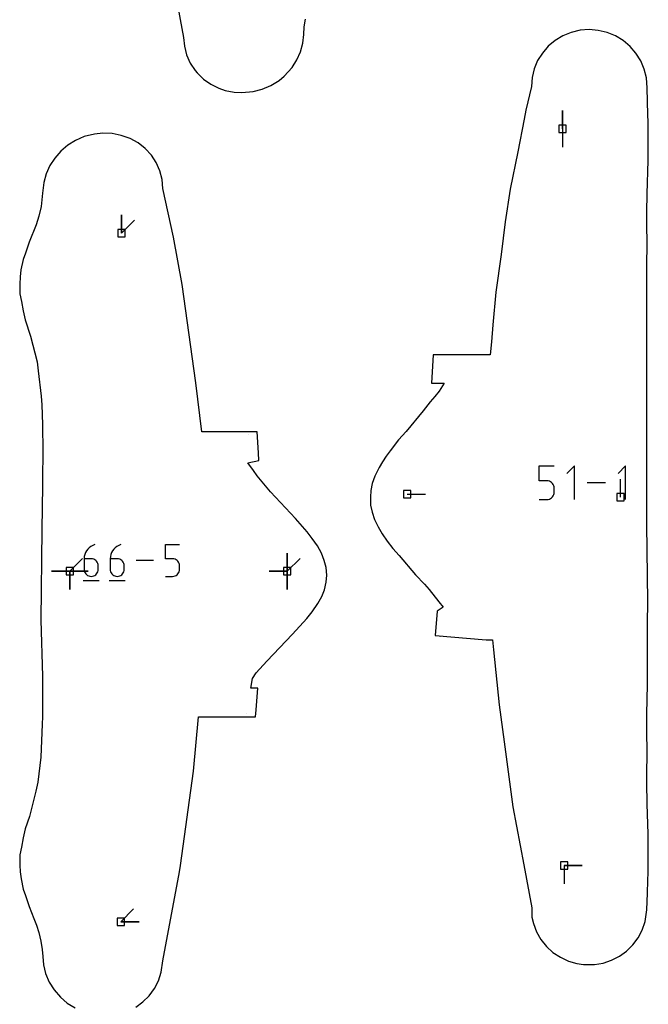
# Model space of a CAD drawing. Extents: x 0 to 600, y 0 to 900.
# Tile 17 of 55: x 240 to 289, y 739 to 816. Entities that reach past the tile are written whole.
import ezdxf

# ---------------------------------------------------------------- set-up
doc = ezdxf.new("R2010")
doc.units = 0

msp = doc.modelspace()

# ---------------------------------------------------------------- linework, layer by layer
at = {"layer": 'annotation', "color": 1}
for p, q in [((282.113148, 806.987938), (282.113148, 808.416687)), ((282.113148, 806.987938), (282.113148, 808.416687)), ((282.113148, 808.416687), (282.113148, 806.987938)), ((282.113148, 806.987938), (282.113148, 805.559188)), ((247.644891, 798.837348), (247.644891, 800.266098)), ((247.644891, 798.837348), (247.644891, 800.266098)), ((247.644891, 800.266098), (247.644891, 798.837348)), ((247.644891, 798.837348), (248.65517, 799.847627)), ((272.351346, 789.085764), (272.351052, 789.081183)), ((257.533631, 783.056982), (257.533239, 783.062758)), ((280.297611, 779.457858), (280.297611, 780.6307)), ((280.297611, 780.6307), (281.467314, 780.6307)), ((283.040558, 780.6307), (282.455046, 780.045022)), ((283.040558, 777.996968), (283.040558, 780.6307)), ((287.041448, 780.6307), (286.455936, 780.045022)), ((287.041448, 777.996968), (287.041448, 780.6307)), ((280.882463, 779.457858), (280.297611, 779.457858)), ((280.987476, 779.448471), (280.882463, 779.457858)), ((281.08636, 779.421399), (280.987476, 779.448471)), ((281.177455, 779.378273), (281.08636, 779.421399)), ((281.259096, 779.320727), (281.177455, 779.378273)), ((286.646594, 778.170721), (286.646594, 779.599471)), ((281.329621, 779.250393), (281.259096, 779.320727)), ((281.387368, 779.168904), (281.329621, 779.250393)), ((281.430674, 779.077893), (281.387368, 779.168904)), ((281.457877, 778.978991), (281.430674, 779.077893)), ((281.457872, 778.477271), (281.467314, 778.58248)), ((281.467314, 778.873833), (281.457877, 778.978991)), ((281.467314, 778.58248), (281.467314, 778.873833)), ((281.467314, 778.873833), (281.467314, 778.873833)), ((285.468452, 779.313834), (284.028373, 779.313834)), ((269.976293, 778.408846), (271.405043, 778.408846)), ((280.297611, 777.996968), (280.882463, 777.996968)), ((280.882463, 777.996968), (280.987432, 778.006406)), ((280.882463, 777.996968), (280.882463, 777.996968)), ((280.987432, 778.006406), (281.086294, 778.033616)), ((281.086294, 778.033616), (281.177381, 778.076939)), ((281.177381, 778.076939), (281.259028, 778.13472)), ((281.259028, 778.13472), (281.329566, 778.2053)), ((281.329566, 778.2053), (281.387331, 778.287024)), ((281.387331, 778.287024), (281.430655, 778.378233)), ((281.430655, 778.378233), (281.457872, 778.477271)), ((244.897219, 773.985984), (244.819154, 773.843811)), ((244.994256, 774.115574), (244.897219, 773.985984)), ((245.108777, 774.230581), (244.994256, 774.115574)), ((245.239293, 774.329005), (245.108777, 774.230581)), ((245.384316, 774.408844), (245.239293, 774.329005)), ((245.542356, 774.4681), (245.384316, 774.408844)), ((245.542356, 774.4681), (245.542356, 774.4681)), ((246.932178, 773.985984), (246.854113, 773.843811)), ((247.029215, 774.115574), (246.932178, 773.985984)), ((247.143736, 774.230581), (247.029215, 774.115574)), ((247.274252, 774.329005), (247.143736, 774.230581)), ((247.419274, 774.408844), (247.274252, 774.329005)), ((247.577314, 774.4681), (247.419274, 774.408844)), ((247.577314, 774.4681), (247.577314, 774.4681)), ((251.073593, 773.361798), (251.073593, 774.4681)), ((251.073593, 774.4681), (252.176935, 774.4681)), ((243.586641, 772.384766), (244.59692, 773.395045)), ((244.725896, 773.529718), (244.713681, 773.361798)), ((244.713681, 773.361798), (244.713681, 772.536083)), ((245.265352, 773.361798), (244.713681, 773.361798)), ((244.76155, 773.691055), (244.725896, 773.529718)), ((244.819154, 773.843811), (244.76155, 773.691055)), ((245.364571, 773.352943), (245.265352, 773.361798)), ((245.457933, 773.327407), (245.364571, 773.352943)), ((245.543885, 773.286728), (245.457933, 773.327407)), ((245.620873, 773.232446), (245.543885, 773.286728)), ((245.687346, 773.166103), (245.620873, 773.232446)), ((245.74175, 773.089237), (245.687346, 773.166103)), ((246.760855, 773.529718), (246.748639, 773.361798)), ((246.748639, 773.361798), (246.748639, 772.536083)), ((247.30031, 773.361798), (246.748639, 773.361798)), ((246.796509, 773.691055), (246.760855, 773.529718)), ((246.854113, 773.843811), (246.796509, 773.691055)), ((247.39953, 773.352943), (247.30031, 773.361798)), ((247.492892, 773.327407), (247.39953, 773.352943)), ((247.578843, 773.286728), (247.492892, 773.327407)), ((247.655832, 773.232446), (247.578843, 773.286728)), ((247.722305, 773.166103), (247.655832, 773.232446)), ((247.776709, 773.089237), (247.722305, 773.166103)), ((250.14221, 773.225944), (248.783832, 773.225944)), ((251.625264, 773.361798), (251.073593, 773.361798)), ((251.72432, 773.352943), (251.625264, 773.361798)), ((251.817594, 773.327407), (251.72432, 773.352943)), ((251.903521, 773.286728), (251.817594, 773.327407)), ((251.98053, 773.232446), (251.903521, 773.286728)), ((252.047054, 773.166103), (251.98053, 773.232446)), ((252.101525, 773.089237), (252.047054, 773.166103)), ((260.596977, 772.384766), (260.596977, 773.813516)), ((260.596977, 772.384766), (260.596977, 773.813516)), ((260.596977, 773.813516), (260.596977, 772.384766)), ((260.596977, 772.384766), (260.596977, 773.813516)), ((260.596977, 773.813516), (260.596977, 772.384766)), ((260.596977, 772.384766), (260.596977, 773.813516)), ((260.596977, 773.813516), (260.596977, 772.384766)), ((260.596977, 772.384766), (261.607256, 773.395045)), ((244.713681, 772.536083), (244.713681, 772.536083)), ((244.713681, 772.536083), (244.722587, 772.436842)), ((244.722587, 772.436842), (244.74826, 772.343423)), ((245.782533, 773.003389), (245.74175, 773.089237)), ((245.808141, 772.910098), (245.782533, 773.003389)), ((245.782533, 772.343423), (245.808141, 772.436842)), ((245.817023, 772.810906), (245.808141, 772.910098)), ((245.808141, 772.436842), (245.817023, 772.536083)), ((245.817023, 772.536083), (245.817023, 772.810906)), ((245.817023, 772.810906), (245.817023, 772.810906)), ((246.748639, 772.536083), (246.748639, 772.536083)), ((246.748639, 772.536083), (246.757546, 772.436842)), ((246.757546, 772.436842), (246.783219, 772.343423)), ((247.817492, 773.003389), (247.776709, 773.089237)), ((247.8431, 772.910098), (247.817492, 773.003389)), ((247.817492, 772.343423), (247.8431, 772.436842)), ((247.851981, 772.810906), (247.8431, 772.910098)), ((247.8431, 772.436842), (247.851981, 772.536083)), ((247.851981, 772.536083), (247.851981, 772.810906)), ((247.851981, 772.810906), (247.851981, 772.810906)), ((252.142374, 773.003389), (252.101525, 773.089237)), ((252.142356, 772.343423), (252.168029, 772.436842)), ((252.168034, 772.910098), (252.142374, 773.003389)), ((252.168029, 772.436842), (252.176935, 772.536083)), ((252.176935, 772.810906), (252.168034, 772.910098)), ((252.176935, 772.536083), (252.176935, 772.810906)), ((252.176935, 772.810906), (252.176935, 772.810906)), ((243.586641, 772.384766), (242.157891, 772.384766)), ((243.586641, 772.384766), (242.157891, 772.384766)), ((242.157891, 772.384766), (243.586641, 772.384766)), ((243.586641, 772.384766), (245.015391, 772.384766)), ((243.586641, 772.384766), (245.015391, 772.384766)), ((245.015391, 772.384766), (243.586641, 772.384766)), ((243.586641, 772.384766), (243.586641, 770.956016)), ((243.586641, 772.384766), (245.015391, 772.384766)), ((245.015391, 772.384766), (243.586641, 772.384766)), ((243.586641, 772.384766), (243.586641, 770.956016)), ((243.586641, 770.956016), (243.586641, 772.384766)), ((243.586641, 772.384766), (245.015391, 772.384766)), ((245.015391, 772.384766), (243.586641, 772.384766)), ((243.586641, 772.384766), (243.586641, 770.956016)), ((243.586641, 770.956016), (243.586641, 772.384766)), ((244.644585, 771.67325), (245.886741, 771.67325)), ((244.74826, 772.343423), (244.789126, 772.257388)), ((244.789126, 772.257388), (244.843613, 772.180301)), ((244.843613, 772.180301), (244.91015, 772.113725)), ((244.91015, 772.113725), (244.987165, 772.059223)), ((244.987165, 772.059223), (245.073084, 772.018357)), ((245.073084, 772.018357), (245.166337, 771.992691)), ((245.166337, 771.992691), (245.265352, 771.983789)), ((245.265352, 771.983789), (245.364571, 771.992691)), ((245.265352, 771.983789), (245.265352, 771.983789)), ((245.364571, 771.992691), (245.457933, 772.018357)), ((245.457933, 772.018357), (245.543885, 772.059223)), ((245.543885, 772.059223), (245.620873, 772.113725)), ((245.620873, 772.113725), (245.687346, 772.180301)), ((245.687346, 772.180301), (245.74175, 772.257388)), ((245.74175, 772.257388), (245.782533, 772.343423)), ((246.679544, 771.67325), (247.9217, 771.67325)), ((246.783219, 772.343423), (246.824085, 772.257388)), ((246.824085, 772.257388), (246.878572, 772.180301)), ((246.878572, 772.180301), (246.945109, 772.113725)), ((246.945109, 772.113725), (247.022123, 772.059223)), ((247.022123, 772.059223), (247.108043, 772.018357)), ((247.108043, 772.018357), (247.201296, 771.992691)), ((247.201296, 771.992691), (247.30031, 771.983789)), ((247.30031, 771.983789), (247.39953, 771.992691)), ((247.30031, 771.983789), (247.30031, 771.983789)), ((247.39953, 771.992691), (247.492892, 772.018357)), ((247.492892, 772.018357), (247.578843, 772.059223)), ((247.578843, 772.059223), (247.655832, 772.113725)), ((247.655832, 772.113725), (247.722305, 772.180301)), ((247.722305, 772.180301), (247.776709, 772.257388)), ((247.776709, 772.257388), (247.817492, 772.343423)), ((251.073593, 771.983789), (251.625264, 771.983789)), ((251.625264, 771.983789), (251.724279, 771.992691)), ((251.625264, 771.983789), (251.625264, 771.983789)), ((251.724279, 771.992691), (251.817532, 772.018357)), ((251.817532, 772.018357), (251.903451, 772.059223)), ((251.903451, 772.059223), (251.980466, 772.113725)), ((251.980466, 772.113725), (252.047003, 772.180301)), ((252.047003, 772.180301), (252.10149, 772.257388)), ((252.10149, 772.257388), (252.142356, 772.343423)), ((260.596977, 772.384766), (259.168227, 772.384766)), ((260.596977, 772.384766), (259.168227, 772.384766)), ((259.168227, 772.384766), (260.596977, 772.384766)), ((260.596977, 772.384766), (260.596977, 770.956016)), ((260.596977, 772.384766), (260.596977, 770.956016)), ((260.596977, 770.956016), (260.596977, 772.384766)), ((260.596977, 772.384766), (260.596977, 770.956016)), ((260.596977, 770.956016), (260.596977, 772.384766)), ((272.534501, 767.26722), (272.535272, 767.256882)), ((257.430431, 761.233914), (257.431156, 761.243386)), ((282.23222, 749.370022), (283.66097, 749.370022)), ((282.23222, 749.370022), (283.66097, 749.370022)), ((283.66097, 749.370022), (282.23222, 749.370022)), ((282.23222, 749.370022), (282.23222, 747.941272)), ((247.574028, 744.968154), (248.584307, 745.978433)), ((247.574028, 744.968154), (249.002778, 744.968154)), ((247.574028, 744.968154), (249.002778, 744.968154)), ((249.002778, 744.968154), (247.574028, 744.968154))]:
    msp.add_line(p, q, dxfattribs=at)
at = {"layer": 'boundary', "color": 5}
for p, q in [((251.692999, 818.385096), (252.484553, 814.140503)), ((261.92707, 814.970747), (262.007069, 815.559245)), ((261.875906, 814.364409), (261.92707, 814.970747)), ((284.198104, 814.746668), (283.492785, 814.694026)), ((284.903194, 814.690458), (284.198104, 814.746668)), ((252.484553, 814.140503), (252.554827, 813.446904)), ((261.807551, 813.697119), (261.875906, 814.364409)), ((282.145722, 814.267342), (281.539775, 813.903717)), ((282.802095, 814.532931), (282.145722, 814.267342)), ((283.492785, 814.694026), (282.802095, 814.532931)), ((285.593836, 814.525875), (284.903194, 814.690458)), ((286.250084, 814.256988), (285.593836, 814.525875)), ((286.855869, 813.890365), (286.250084, 814.256988)), ((252.554827, 813.446904), (252.726378, 812.768359)), ((261.626524, 813.024371), (261.807551, 813.697119)), ((280.999359, 813.451142), (280.537709, 812.920691)), ((281.539775, 813.903717), (280.999359, 813.451142)), ((287.396166, 813.435085), (286.855869, 813.890365)), ((287.85769, 812.902331), (287.396166, 813.435085)), ((252.726378, 812.768359), (253.00779, 812.127813)), ((261.343105, 812.384033), (261.626524, 813.024371)), ((280.537709, 812.920691), (280.166143, 812.325374)), ((288.22908, 812.305238), (287.85769, 812.902331)), ((253.00779, 812.127813), (253.392147, 811.540928)), ((260.341892, 811.117845), (260.964882, 811.78986)), ((260.964882, 811.78986), (261.343105, 812.384033)), ((279.893912, 811.680035), (279.727609, 811.000454)), ((280.166143, 812.325374), (279.893912, 811.680035)), ((288.501185, 811.658551), (288.22908, 812.305238)), ((253.392147, 811.540928), (253.5539, 811.364764)), ((253.5539, 811.364764), (254.050882, 810.880189)), ((259.947841, 810.780945), (260.341892, 811.117845)), ((279.727609, 811.000454), (279.688598, 810.29243)), ((288.667319, 810.978079), (288.501185, 811.658551)), ((288.722164, 810.187781), (288.667319, 810.978079)), ((254.050882, 810.880189), (254.619644, 810.479156)), ((254.619644, 810.479156), (255.246131, 810.16965)), ((255.246131, 810.16965), (255.737164, 809.992568)), ((258.641625, 810.095954), (259.321054, 810.390176)), ((259.321054, 810.390176), (259.947841, 810.780945)), ((279.688598, 810.29243), (279.249144, 808.456045)), ((288.755611, 809.121256), (288.722164, 810.187781)), ((255.737164, 809.992568), (256.452976, 809.853188)), ((256.452976, 809.853188), (257.048995, 809.829354)), ((257.048995, 809.829354), (257.926288, 809.905546)), ((257.926288, 809.905546), (258.641625, 810.095954)), ((288.783858, 808.107945), (288.755611, 809.121256)), ((279.249144, 808.456045), (279.115254, 807.743928)), ((288.806059, 807.504933), (288.783858, 808.107945)), ((279.115254, 807.743928), (278.632297, 805.184784)), ((288.819678, 806.010926), (288.806059, 807.504933)), ((244.727444, 806.378877), (244.047877, 806.085709)), ((245.518242, 806.576374), (244.727444, 806.378877)), ((246.172917, 806.648556), (245.518242, 806.576374)), ((246.903617, 806.619599), (246.172917, 806.648556)), ((247.61942, 806.480934), (246.903617, 806.619599)), ((248.299667, 806.235853), (247.61942, 806.480934)), ((243.431128, 805.701231), (242.887895, 805.239739)), ((244.047877, 806.085709), (243.431128, 805.701231)), ((248.927549, 805.890437), (248.299667, 806.235853)), ((249.487643, 805.453227), (248.927549, 805.890437)), ((288.79981, 804.508267), (288.819678, 806.010926)), ((242.887895, 805.239739), (242.419036, 804.707544)), ((249.966114, 804.935014), (249.487643, 805.453227)), ((250.351234, 804.348567), (249.966114, 804.935014)), ((278.632297, 805.184784), (278.022105, 802.283874)), ((242.035381, 804.11589), (241.746338, 803.477265)), ((242.419036, 804.707544), (242.035381, 804.11589)), ((250.633531, 803.708387), (250.351234, 804.348567)), ((288.733145, 801.915489), (288.79981, 804.508267)), ((241.746338, 803.477265), (241.559614, 802.805401)), ((250.806053, 803.030253), (250.633531, 803.708387)), ((241.559614, 802.805401), (241.464379, 801.968561)), ((250.864495, 802.328772), (250.806053, 803.030253)), ((241.464379, 801.968561), (241.355012, 800.917801)), ((251.702241, 798.521993), (250.864495, 802.328772)), ((278.022105, 802.283874), (277.62433, 799.719976)), ((288.716984, 800.478167), (288.733145, 801.915489)), ((241.355012, 800.917801), (241.176105, 800.159087)), ((241.176105, 800.159087), (240.954711, 799.480315)), ((288.70832, 799.260569), (288.716984, 800.478167)), ((240.954711, 799.480315), (240.423454, 798.12317)), ((277.62433, 799.719976), (277.308903, 797.150501)), ((288.727193, 798.250632), (288.70832, 799.260569)), ((240.423454, 798.12317), (240.136697, 797.256699)), ((252.386732, 794.809948), (251.702241, 798.521993)), ((288.715005, 796.045372), (288.727193, 798.250632)), ((240.136697, 797.256699), (239.943771, 796.768464)), ((277.308903, 797.150501), (276.904798, 794.223785)), ((239.943771, 796.768464), (239.775777, 795.960348)), ((239.775777, 795.960348), (239.69952, 795.421025)), ((288.712549, 795.395792), (288.715005, 796.045372)), ((239.693199, 794.852227), (239.693025, 794.078842)), ((239.69952, 795.421025), (239.693199, 794.852227)), ((253.438921, 787.121976), (252.386732, 794.809948)), ((288.712017, 794.706606), (288.712549, 795.395792)), ((239.693025, 794.078842), (239.820904, 793.480515)), ((276.904798, 794.223785), (276.669506, 791.652233)), ((288.7115, 793.154897), (288.712017, 794.706606)), ((239.820904, 793.480515), (239.937954, 792.74576)), ((239.937954, 792.74576), (240.113077, 792.041728)), ((288.711445, 781.738441), (288.7115, 793.154897)), ((240.113077, 792.041728), (240.530967, 790.77311)), ((276.669506, 791.652233), (276.551757, 790.32731)), ((240.530967, 790.77311), (241.027266, 788.758697)), ((276.551757, 790.32731), (276.466285, 789.313815)), ((241.027266, 788.758697), (241.12267, 788.057191)), ((272.005245, 789.313663), (271.872586, 787.085491)), ((272.663021, 789.313642), (272.005245, 789.313663)), ((276.466285, 789.313815), (272.663021, 789.313642)), ((241.12267, 788.057191), (241.364599, 786.088507)), ((253.916779, 783.289034), (253.438921, 787.121976)), ((271.872586, 787.085491), (272.871339, 787.085905)), ((272.871339, 787.085905), (272.466072, 786.482675)), ((272.466072, 786.482675), (272.130828, 786.064034)), ((241.364599, 786.088507), (241.396735, 785.391828)), ((271.756968, 785.643198), (271.21421, 784.928198)), ((272.130828, 786.064034), (271.756968, 785.643198)), ((241.396735, 785.391828), (241.446791, 783.869323)), ((271.21421, 784.928198), (269.900551, 783.320507)), ((241.446791, 783.869323), (241.46584, 783.290336)), ((241.46584, 783.290336), (241.474246, 782.297904)), ((258.231205, 783.289449), (253.916779, 783.289034)), ((258.341859, 781.658699), (258.231205, 783.289449)), ((269.900551, 783.320507), (269.287035, 782.657146)), ((269.287035, 782.657146), (268.646236, 781.794255)), ((241.474246, 782.297904), (241.446625, 779.078717)), ((258.38298, 781.061276), (258.341859, 781.658699)), ((268.646236, 781.794255), (268.321536, 781.395395)), ((288.71144, 779.378274), (288.711445, 781.738441)), ((257.510465, 780.870969), (258.38298, 781.061276)), ((257.959724, 780.263343), (257.510465, 780.870969)), ((268.039266, 780.955913), (267.769749, 780.498299)), ((268.321536, 781.395395), (268.039266, 780.955913)), ((258.243478, 779.838361), (257.959724, 780.263343)), ((267.769749, 780.498299), (267.431684, 779.823171)), ((259.281581, 778.596313), (258.243478, 779.838361)), ((267.431684, 779.823171), (267.236239, 779.257588)), ((288.713555, 777.954588), (288.71144, 779.378274)), ((241.446625, 779.078717), (241.408082, 775.646816)), ((261.242482, 776.511805), (259.281581, 778.596313)), ((267.115104, 778.695829), (267.091243, 778.179881)), ((267.236239, 779.257588), (267.115104, 778.695829)), ((267.091243, 778.179881), (267.108722, 777.562257)), ((288.714667, 776.040392), (288.713555, 777.954588)), ((267.108722, 777.562257), (267.226748, 776.998278)), ((262.159577, 775.463956), (261.242482, 776.511805)), ((267.226748, 776.998278), (267.423147, 776.434564)), ((267.423147, 776.434564), (267.692334, 775.87134)), ((241.408082, 775.646816), (241.337253, 768.559234)), ((267.692334, 775.87134), (268.025352, 775.308768)), ((288.773786, 770.017587), (288.714667, 776.040392)), ((262.533414, 774.946713), (262.159577, 775.463956)), ((262.950054, 774.366469), (262.533414, 774.946713)), ((268.025352, 775.308768), (268.412974, 774.745412)), ((268.412974, 774.745412), (268.846937, 774.17809)), ((263.260146, 773.80028), (262.950054, 774.366469)), ((268.846937, 774.17809), (269.330241, 773.62172)), ((263.490899, 773.237432), (263.260146, 773.80028)), ((263.632641, 772.672014), (263.490899, 773.237432)), ((269.330241, 773.62172), (270.612406, 772.09966)), ((263.685812, 772.093355), (263.632641, 772.672014)), ((263.642078, 771.52916), (263.685812, 772.093355)), ((270.612406, 772.09966), (271.316225, 771.376628)), ((263.28375, 770.411332), (263.492165, 770.9288)), ((263.492165, 770.9288), (263.642078, 771.52916)), ((271.316225, 771.376628), (271.697999, 770.963437)), ((271.697999, 770.963437), (272.443385, 770.007615)), ((262.985208, 769.870234), (263.28375, 770.411332)), ((262.535277, 769.217287), (262.985208, 769.870234)), ((272.778678, 769.587236), (272.301609, 769.256841)), ((272.443385, 770.007615), (272.778678, 769.587236)), ((288.753163, 768.283558), (288.773786, 770.017587)), ((241.337253, 768.559234), (241.452354, 764.181895)), ((261.011184, 767.4554), (262.128845, 768.70371)), ((262.128845, 768.70371), (262.535277, 769.217287)), ((272.301609, 769.256841), (272.159495, 767.371062)), ((288.767612, 764.44165), (288.753163, 768.283558)), ((258.98366, 765.356422), (261.011184, 767.4554)), ((272.159495, 767.371062), (276.131871, 767.027037)), ((276.131871, 767.027037), (276.641971, 767.026832)), ((276.641971, 767.026832), (276.715077, 766.235377)), ((276.715077, 766.235377), (277.149469, 761.939407)), ((258.173859, 764.440823), (258.98366, 765.356422)), ((241.452354, 764.181895), (241.451761, 761.74774)), ((257.740209, 763.233464), (257.87669, 764.012595)), ((257.87669, 764.012595), (258.173859, 764.440823)), ((288.751162, 763.506116), (288.767612, 764.44165)), ((258.287872, 763.232665), (257.740209, 763.233464)), ((258.161015, 761.54821), (258.287872, 763.232665)), ((288.711383, 761.244488), (288.751162, 763.506116)), ((241.451761, 761.74774), (241.451765, 761.004744)), ((277.149469, 761.939407), (277.542338, 759.037377)), ((241.451765, 761.004744), (241.431023, 760.431215)), ((253.25933, 756.762149), (253.6632, 761.004349)), ((253.6632, 761.004349), (258.119332, 761.004146)), ((258.119332, 761.004146), (258.161015, 761.54821)), ((288.714629, 760.310975), (288.711383, 761.244488)), ((241.431023, 760.431215), (241.332261, 757.836505)), ((288.73353, 757.805352), (288.714629, 760.310975)), ((277.542338, 759.037377), (278.236154, 753.953941)), ((241.332261, 757.836505), (241.09144, 755.882539)), ((288.710532, 756.878243), (288.73353, 757.805352)), ((252.253744, 749.380256), (253.25933, 756.762149)), ((288.717306, 755.836583), (288.710532, 756.878243)), ((241.09144, 755.882539), (240.929683, 755.197733)), ((288.738091, 754.198186), (288.717306, 755.836583)), ((240.929683, 755.197733), (240.437549, 753.19733)), ((278.236154, 753.953941), (279.080244, 749.435868)), ((288.799818, 751.83272), (288.738091, 754.198186)), ((240.437549, 753.19733), (240.113256, 752.253156)), ((240.113256, 752.253156), (239.938136, 751.549783)), ((288.803141, 751.265976), (288.799818, 751.83272)), ((239.938136, 751.549783), (239.820925, 750.816035)), ((288.80613, 748.838335), (288.803141, 751.265976)), ((239.692816, 750.218169), (239.674512, 749.406923)), ((239.820925, 750.816035), (239.692816, 750.218169)), ((239.674512, 749.406923), (239.698232, 748.87792)), ((252.160865, 748.86939), (252.253744, 749.380256)), ((279.080244, 749.435868), (279.705729, 746.061829)), ((239.698232, 748.87792), (239.790163, 748.341567)), ((250.859843, 741.920471), (252.160865, 748.86939)), ((288.782105, 748.198405), (288.80613, 748.838335)), ((239.790163, 748.341567), (239.941906, 747.528272)), ((288.755513, 747.219361), (288.782105, 748.198405)), ((239.941906, 747.528272), (240.134867, 747.039817)), ((240.134867, 747.039817), (240.421804, 746.172717)), ((288.710696, 745.895747), (288.755513, 747.219361)), ((240.421804, 746.172717), (240.772476, 745.228012)), ((279.705729, 746.061829), (279.725267, 745.346205)), ((288.574971, 744.982416), (288.710696, 745.895747)), ((240.772476, 745.228012), (240.991969, 744.720496)), ((240.991969, 744.720496), (241.17415, 744.140168)), ((279.725267, 745.346205), (279.847271, 744.844106)), ((279.847271, 744.844106), (280.089244, 744.193585)), ((288.352198, 744.327652), (288.574971, 744.982416)), ((241.17415, 744.140168), (241.339405, 743.46525)), ((280.089244, 744.193585), (280.429822, 743.59032)), ((288.030528, 743.716487), (288.352198, 744.327652)), ((241.339405, 743.46525), (241.433733, 742.793778)), ((280.429822, 743.59032), (280.859895, 743.048183)), ((287.126275, 742.679002), (287.618437, 743.162803)), ((287.618437, 743.162803), (288.030528, 743.716487)), ((241.433733, 742.793778), (241.487334, 742.265213)), ((280.859895, 743.048183), (281.368466, 742.579463)), ((281.368466, 742.579463), (281.942955, 742.194533)), ((286.565939, 742.275777), (287.126275, 742.679002)), ((241.487334, 742.265213), (241.529415, 741.616486)), ((241.529415, 741.616486), (241.702149, 740.923099)), ((250.746087, 741.031404), (250.859843, 741.920471)), ((281.942955, 742.194533), (282.569512, 741.901768)), ((282.569512, 741.901768), (283.233389, 741.707382)), ((283.233389, 741.707382), (283.761893, 741.627464)), ((283.761893, 741.627464), (284.611898, 741.628028)), ((284.611898, 741.628028), (285.294701, 741.744453)), ((285.294701, 741.744453), (285.950622, 741.96196)), ((285.950622, 741.96196), (286.565939, 742.275777)), ((241.702149, 740.923099), (241.985416, 740.258911)), ((250.535374, 740.364976), (250.746087, 741.031404)), ((241.985416, 740.258911), (242.372186, 739.640507)), ((250.219157, 739.745777), (250.535374, 740.364976)), ((242.372186, 739.640507), (242.852992, 739.083134)), ((249.806891, 739.187811), (250.219157, 739.745777)), ((242.852992, 739.083134), (242.859649, 739.077405)), ((242.859649, 739.077405), (243.398569, 738.616249)), ((243.398569, 738.616249), (243.999812, 738.237989)), ((248.741132, 738.302204), (249.309918, 738.703236)), ((249.309918, 738.703236), (249.806891, 739.187811))]:
    msp.add_line(p, q, dxfattribs=at)
at = {"layer": 'hole', "color": 5}
for p, q in [((282.398898, 807.273688), (281.827398, 807.273688)), ((281.827398, 807.273688), (281.827398, 806.702188)), ((282.398898, 806.702188), (282.398898, 807.273688)), ((281.827398, 806.702188), (282.398898, 806.702188)), ((247.930641, 799.123098), (247.359141, 799.123098)), ((247.359141, 799.123098), (247.359141, 798.551598)), ((247.930641, 798.551598), (247.930641, 799.123098)), ((247.359141, 798.551598), (247.930641, 798.551598)), ((270.262043, 778.694596), (269.690543, 778.694596)), ((269.690543, 778.694596), (269.690543, 778.123096)), ((270.262043, 778.123096), (270.262043, 778.694596)), ((269.690543, 778.123096), (270.262043, 778.123096)), ((286.932344, 778.456471), (286.360844, 778.456471)), ((286.360844, 778.456471), (286.360844, 777.884971)), ((286.360844, 777.884971), (286.932344, 777.884971)), ((286.932344, 777.884971), (286.932344, 778.456471)), ((243.872391, 772.670516), (243.300891, 772.670516)), ((243.300891, 772.670516), (243.300891, 772.099016)), ((243.872391, 772.099016), (243.872391, 772.670516)), ((260.882727, 772.670516), (260.311227, 772.670516)), ((260.311227, 772.670516), (260.311227, 772.099016)), ((260.882727, 772.099016), (260.882727, 772.670516)), ((243.300891, 772.099016), (243.872391, 772.099016)), ((260.311227, 772.099016), (260.882727, 772.099016)), ((282.51797, 749.655772), (281.94647, 749.655772)), ((281.94647, 749.655772), (281.94647, 749.084272)), ((282.51797, 749.084272), (282.51797, 749.655772)), ((281.94647, 749.084272), (282.51797, 749.084272)), ((247.859778, 745.253904), (247.288278, 745.253904)), ((247.288278, 745.253904), (247.288278, 744.682404)), ((247.288278, 744.682404), (247.859778, 744.682404)), ((247.859778, 744.682404), (247.859778, 745.253904))]:
    msp.add_line(p, q, dxfattribs=at)

doc.saveas('drawing.dxf')
